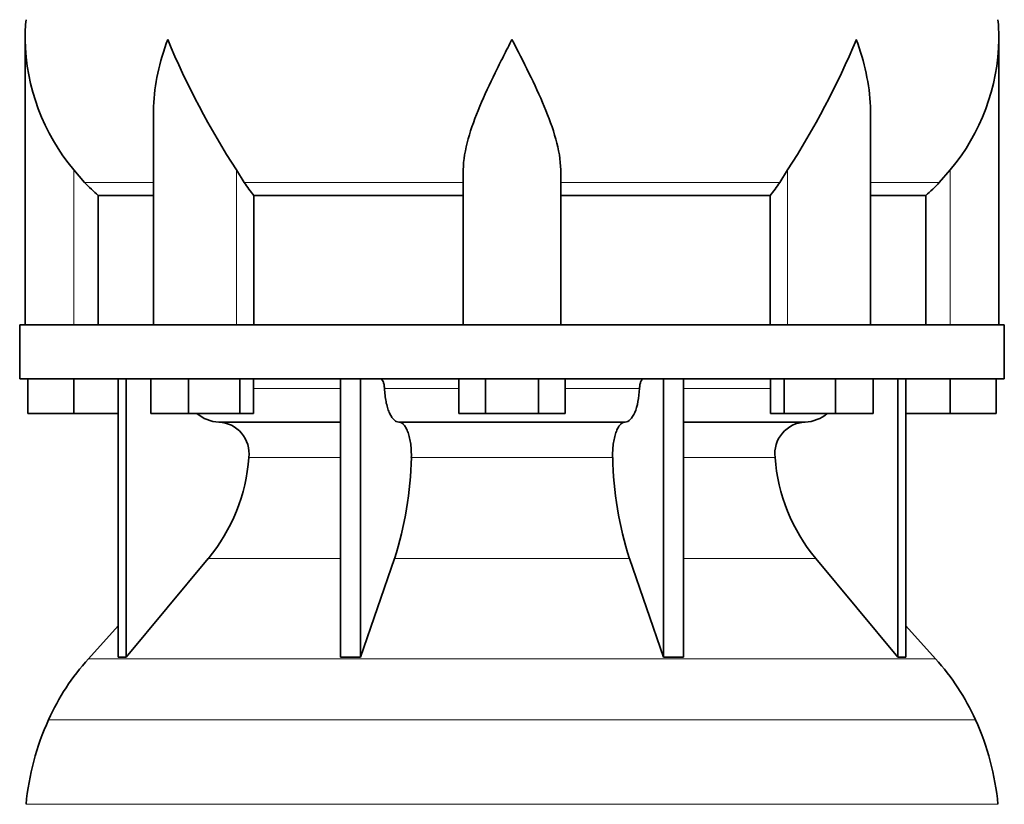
# Model space of a CAD drawing. Header units: millimetres. Extents: x 166 to 762, y -2568 to 1925.
# Tile 14 of 21: x 509 to 691, y -276 to -131. Entities that reach past the tile are written whole.
import ezdxf

# ---------------------------------------------------------------- set-up
doc = ezdxf.new("R2010")
doc.units = ezdxf.units.MM
doc.layers.add('VSI134_DIFFUSORE', color=7, linetype='Continuous')

# ---------------------------------------------------------------- blocks, each defined once
blk = doc.blocks.new('SE3')
at = {"layer": 'VSI134_DIFFUSORE', "color": 7, "linetype": 'Continuous', "lineweight": 35}
for p, q in [((509.77, -135.08), (509.77, -187.82)), ((689.77, -187.82), (689.77, -135.08)), ((533.5, -148.46), (533.5, -187.82)), ((666.05, -187.82), (666.05, -148.46)), ((520.78, -161.52), (518.77, -159.22)), ((550.28, -161.52), (548.86, -159.22)), ((590.77, -187.82), (590.77, -159.22)), ((608.77, -187.82), (608.77, -159.22)), ((650.69, -159.22), (649.26, -161.52)), ((680.77, -159.22), (678.76, -161.52)), ((523.3, -163.96), (533.5, -163.96)), ((523.3, -187.82), (523.3, -163.96)), ((552.06, -163.96), (590.77, -163.96)), ((552.06, -187.82), (552.06, -163.96)), ((608.77, -163.96), (647.48, -163.96)), ((647.48, -163.96), (647.48, -187.82)), ((666.05, -163.96), (676.25, -163.96)), ((676.25, -163.96), (676.25, -187.82)), ((690.77, -187.82), (508.77, -187.82)), ((508.77, -187.82), (508.77, -197.82)), ((690.77, -197.82), (690.77, -187.82)), ((508.77, -197.82), (690.77, -197.82)), ((510.27, -204.22), (510.27, -197.82)), ((510.27, -204.22), (510.27, -197.82)), ((518.77, -204.22), (518.77, -197.82)), ((526.95, -197.82), (526.95, -249.27)), ((528.48, -197.82), (528.48, -249.27)), ((533.02, -204.22), (533.02, -197.82)), ((539.96, -204.22), (539.96, -197.82)), ((549.44, -204.22), (549.44, -197.82)), ((551.98, -204.22), (551.98, -197.82)), ((568.08, -197.82), (568.08, -249.27)), ((571.77, -197.82), (571.77, -249.27)), ((589.96, -204.22), (589.96, -197.82)), ((594.87, -204.22), (594.87, -197.82)), ((604.68, -204.22), (604.68, -197.82)), ((609.59, -204.22), (609.59, -197.82)), ((627.78, -197.82), (627.78, -249.27)), ((631.47, -197.82), (631.47, -249.27)), ((647.57, -204.22), (647.57, -197.82)), ((650.11, -204.22), (650.11, -197.82)), ((659.59, -204.22), (659.59, -197.82)), ((666.53, -204.22), (666.53, -197.82)), ((671.07, -197.82), (671.07, -249.27)), ((672.6, -197.82), (672.6, -249.27)), ((680.77, -204.22), (680.77, -197.82)), ((689.27, -204.22), (689.27, -197.82)), ((518.77, -204.22), (510.27, -204.22)), ((526.95, -204.22), (518.77, -204.22)), ((539.96, -204.22), (533.02, -204.22)), ((549.44, -204.22), (539.96, -204.22)), ((551.98, -204.22), (549.44, -204.22)), ((594.87, -204.22), (589.96, -204.22)), ((604.68, -204.22), (594.87, -204.22)), ((609.59, -204.22), (604.68, -204.22)), ((650.11, -204.22), (647.57, -204.22)), ((659.59, -204.22), (650.11, -204.22)), ((666.53, -204.22), (659.59, -204.22)), ((680.77, -204.22), (672.6, -204.22)), ((689.27, -204.22), (680.77, -204.22)), ((545.6, -205.82), (568.08, -205.82)), ((578.86, -205.82), (620.68, -205.82)), ((631.47, -205.82), (653.95, -205.82)), ((528.48, -249.27), (543.63, -231.06)), ((571.77, -249.27), (578.05, -231.06)), ((621.5, -231.06), (627.78, -249.27)), ((655.92, -231.06), (671.07, -249.27)), ((526.95, -243.5), (521.48, -249.57)), ((678.07, -249.57), (672.6, -243.5)), ((526.95, -249.27), (528.48, -249.27)), ((568.08, -249.27), (571.77, -249.27)), ((627.78, -249.27), (631.47, -249.27)), ((671.07, -249.27), (672.6, -249.27))]:
    blk.add_line(p, q, dxfattribs=at)
at = {"layer": 'VSI134_DIFFUSORE', "color": 4, "linetype": 'Continuous', "lineweight": 9}
for p, q in [((518.77, -187.82), (518.77, -159.22)), ((548.86, -187.82), (548.86, -159.22)), ((650.69, -187.82), (650.69, -159.22)), ((680.77, -187.82), (680.77, -159.22)), ((533.5, -161.52), (520.78, -161.52)), ((590.77, -161.52), (550.28, -161.52)), ((608.77, -161.52), (649.26, -161.52)), ((666.05, -161.52), (678.76, -161.52)), ((551.98, -199.59), (568.08, -199.59)), ((576.2, -199.59), (589.96, -199.59)), ((609.59, -199.59), (623.35, -199.59)), ((631.47, -199.59), (647.57, -199.59)), ((568.08, -212.36), (551.15, -212.36)), ((618.38, -212.36), (581.16, -212.36)), ((648.4, -212.36), (631.47, -212.36)), ((543.63, -231.06), (568.08, -231.06)), ((578.05, -231.06), (621.5, -231.06)), ((631.47, -231.06), (655.92, -231.06)), ((521.48, -249.57), (678.07, -249.57)), ((685.44, -260.83), (514.11, -260.83)), ((509.95, -276.46), (689.6, -276.46))]:
    blk.add_line(p, q, dxfattribs=at)
at = {"layer": 'VSI134_DIFFUSORE', "color": 7, "linetype": 'Continuous', "lineweight": 35}
for centre, radius, start, end in [((548.27, -135.09), 38.5, 174.5826, 180.0014), ((651.27, -135.09), 38.5, 359.9671, 5.4174), ((548.47, -134.41), 38.7, 181.0158, 219.8906), ((674.45, -77.56), 149.81, 202.5842, 213.0334), ((525.1, -77.56), 149.81, 326.9666, 337.4158), ((651.08, -134.41), 38.7, 320.1094, 358.9842), ((583.4, -139.3), 39.88, 213.8582, 218.2062), ((616.15, -139.3), 39.88, 321.7938, 326.1418), ((545.83, -199.14), 6.68, 229.5852, 268.0094), ((653.72, -199.14), 6.68, 271.9979, 310.3729), ((545.31, -211.68), 5.87, 353.3223, 87.2173), ((654.21, -211.66), 5.85, 92.5772, 186.8833), ((517.84, -209.84), 33.4, 320.5472, 355.6594), ((516.21, -211.16), 64.97, 342.1602, 358.9354), ((684.85, -210.91), 66.48, 181.2569, 197.6475), ((681.81, -209.79), 33.51, 184.3996, 219.3938), ((554.17, -279.02), 44, 138, 155.5912), ((645.37, -279.02), 44, 24.4088, 42), ((558.73, -281.08), 49, 155.5912, 174.5826), ((640.82, -281.08), 49, 5.4174, 24.4088)]:
    blk.add_arc(centre, radius, start, end, dxfattribs=at)
for points, knots in [([(533.5, -148.47), (533.5, -148.15), (533.5, -147.82), (533.65, -143.45), (534.64, -139.24), (536.13, -135.09)], [0.4601729, 0.4601729, 0.4601729, 0.4601729, 0.5, 0.5, 1, 1, 1, 1]), ([(590.77, -159.22), (590.77, -157.39), (591.13, -155.45), (592.23, -151.51), (592.98, -149.5), (594.69, -145.4), (595.65, -143.36), (597.15, -140.28), (597.67, -139.25), (598.71, -137.18), (599.25, -136.12), (599.77, -135.09)], [0, 0, 0, 0, 0.25, 0.25, 0.5, 0.5, 0.75, 0.75, 0.875, 0.875, 1, 1, 1, 1]), ([(608.77, -159.22), (608.77, -157.39), (608.42, -155.49), (607.32, -151.53), (606.58, -149.52), (604.04, -143.45), (601.89, -139.24), (599.77, -135.09)], [0, 0, 0, 0, 0.25, 0.25, 0.5, 0.5, 1, 1, 1, 1]), ([(666.05, -148.47), (666.05, -148.15), (666.04, -147.82), (665.89, -143.45), (664.91, -139.24), (663.41, -135.09)], [0.4601729, 0.4601729, 0.4601729, 0.4601729, 0.5, 0.5, 1, 1, 1, 1]), ([(575.44, -197.82), (575.49, -197.82), (575.53, -197.83), (575.62, -197.87), (575.67, -197.9), (575.8, -198.03), (575.88, -198.16), (576.02, -198.49), (576.08, -198.68), (576.16, -199.11), (576.19, -199.35), (576.2, -199.59)], [0, 0, 0, 0, 0.125, 0.125, 0.25, 0.25, 0.5, 0.5, 0.75, 0.75, 1, 1, 1, 1]), ([(623.35, -199.59), (623.36, -199.35), (623.38, -199.12), (623.45, -198.79), (623.47, -198.69), (623.53, -198.5), (623.56, -198.41), (623.63, -198.24), (623.67, -198.17), (623.75, -198.05), (623.79, -197.99), (623.88, -197.9), (623.92, -197.87), (624.01, -197.83), (624.06, -197.82), (624.11, -197.82)], [0, 0, 0, 0, 0.25, 0.25, 0.375, 0.375, 0.5, 0.5, 0.625, 0.625, 0.75, 0.75, 0.875, 0.875, 1, 1, 1, 1]), ([(578.86, -205.82), (578.7, -205.82), (578.54, -205.78), (578.3, -205.66), (578.22, -205.61), (578.06, -205.5), (577.99, -205.43), (577.76, -205.21), (577.61, -205.02), (577.33, -204.57), (577.2, -204.32), (576.96, -203.76), (576.85, -203.44), (576.65, -202.77), (576.56, -202.41), (576.41, -201.66), (576.35, -201.26), (576.25, -200.44), (576.22, -200.02), (576.2, -199.59)], [0, 0, 0, 0, 0.125, 0.125, 0.1875, 0.1875, 0.25, 0.25, 0.375, 0.375, 0.5, 0.5, 0.625, 0.625, 0.75, 0.75, 0.875, 0.875, 1, 1, 1, 1]), ([(623.35, -199.59), (623.27, -201.3), (622.96, -202.9), (621.98, -205.17), (621.33, -205.82), (620.68, -205.82)], [0, 0, 0, 0, 0.5, 0.5, 1, 1, 1, 1]), ([(578.86, -205.82), (578.94, -205.82), (579.02, -205.83), (579.18, -205.87), (579.26, -205.9), (579.49, -206.03), (579.65, -206.16), (579.94, -206.5), (580.08, -206.7), (580.27, -207.06), (580.33, -207.19), (580.45, -207.47), (580.51, -207.62), (580.67, -208.08), (580.77, -208.41), (580.89, -208.95), (580.93, -209.13), (580.99, -209.51), (581.02, -209.7), (581.1, -210.29), (581.13, -210.7), (581.17, -211.53), (581.18, -211.95), (581.16, -212.36)], [0, 0, 0, 0, 0.0625, 0.0625, 0.125, 0.125, 0.25, 0.25, 0.375, 0.375, 0.4375, 0.4375, 0.5, 0.5, 0.625, 0.625, 0.6875, 0.6875, 0.75, 0.75, 0.875, 0.875, 1, 1, 1, 1]), ([(618.38, -212.36), (618.37, -211.95), (618.37, -211.53), (618.4, -210.91), (618.42, -210.71), (618.45, -210.3), (618.47, -210.1), (618.55, -209.51), (618.62, -209.13), (618.74, -208.59), (618.78, -208.42), (618.88, -208.08), (618.98, -207.76), (619.09, -207.47), (619.21, -207.2), (619.27, -207.06), (619.47, -206.7), (619.61, -206.49), (619.9, -206.16), (620.05, -206.03), (620.36, -205.86), (620.52, -205.82), (620.68, -205.82)], [0, 0, 0, 0, 0.125, 0.125, 0.1875, 0.1875, 0.25, 0.25, 0.375, 0.375, 0.4375, 0.4375, 0.5, 0.5625, 0.5625, 0.625, 0.625, 0.75, 0.75, 0.875, 0.875, 1, 1, 1, 1])]:
    blk.add_open_spline(points, degree=3, knots=knots, dxfattribs=at)
for points in [[(523.3, -163.96), (522.43, -163.18), (521.59, -162.36), (520.78, -161.52)], [(678.76, -161.52), (677.96, -162.36), (677.12, -163.18), (676.25, -163.96)]]:
    blk.add_open_spline(points, degree=3, dxfattribs=at)

msp = doc.modelspace()

# ---------------------------------------------------------------- block references
msp.add_blockref('SE3', (0, 0))

doc.saveas('drawing.dxf')
